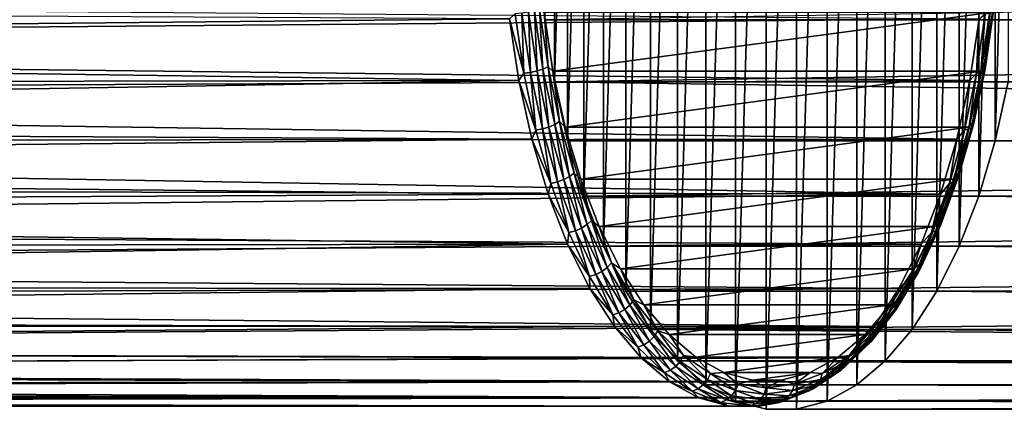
# Model space of a CAD drawing. Header units: metres. Extents: x -27 to 247, y -27 to 27.
# Tile 41 of 50: x 91 to 122, y -16 to -4. Entities that reach past the tile are written whole.
import ezdxf

# ---------------------------------------------------------------- set-up
doc = ezdxf.new("R2010")
doc.units = ezdxf.units.M
doc.layers.add('solid_10271303', color=7, linetype='CONTINUOUS')

msp = doc.modelspace()

# ---------------------------------------------------------------- linework, layer by layer
at = {"layer": 'solid_10271303'}
for points in [[(114.308525, 16.068218, 122.27401), (114.308525, -16.068218, 122.27401), (113.366859, -15.814806, 124.045029)], [(114.308525, 16.068218, 122.27401), (113.366859, -15.814806, 124.045029), (113.366859, 15.814806, 124.045029)], [(115.257851, 16.068218, 120.488594), (115.257851, -16.068218, 120.488594), (114.308525, -16.068218, 122.27401)], [(115.257851, 16.068218, 120.488594), (114.308525, -16.068218, 122.27401), (114.308525, 16.068218, 122.27401)], [(116.199516, 15.814806, 118.717583), (115.257851, -16.068218, 120.488594), (115.257851, 16.068218, 120.488594)], [(113.366859, 15.814806, 124.045029), (113.366859, -15.814806, 124.045029), (112.447578, -15.312068, 125.773941)], [(113.366859, 15.814806, 124.045029), (112.447578, -15.312068, 125.773941), (112.447578, 15.312068, 125.773941)], [(116.199516, 15.814806, 118.717583), (116.199516, -15.814806, 118.717583), (115.257851, -16.068218, 120.488594)], [(117.11879, 15.312068, 116.98867), (116.199516, -15.814806, 118.717583), (116.199516, 15.814806, 118.717583)], [(112.447578, 15.312068, 125.773941), (112.447578, -15.312068, 125.773941), (111.564964, -14.567746, 127.433891)], [(112.447578, 15.312068, 125.773941), (111.564964, -14.567746, 127.433891), (111.564964, 14.567746, 127.433891)], [(117.11879, 15.312068, 116.98867), (117.11879, -15.312068, 116.98867), (116.199516, -15.814806, 118.717583)], [(118.001404, 14.567746, 115.328712), (117.11879, -15.312068, 116.98867), (117.11879, 15.312068, 116.98867)], [(111.564964, 14.567746, 127.433891), (111.564964, -14.567746, 127.433891), (110.733154, -13.593688, 128.998306)], [(111.564964, 14.567746, 127.433891), (110.733154, -13.593688, 128.998306), (110.733154, 13.593688, 128.998306)], [(118.001404, 14.567746, 115.328712), (118.001404, -14.567746, 115.328712), (117.11879, -15.312068, 116.98867)], [(118.833221, 13.593688, 113.764297), (118.001404, -14.567746, 115.328712), (118.001404, 14.567746, 115.328712)], [(110.733154, 13.593688, 128.998306), (110.733154, -13.593688, 128.998306), (109.965218, -12.405255, 130.442581)], [(110.733154, 13.593688, 128.998306), (109.965218, -12.405255, 130.442581), (109.965218, 12.405255, 130.442581)], [(118.833221, 13.593688, 113.764297), (118.833221, -13.593688, 113.764297), (118.001404, -14.567746, 115.328712)], [(119.601158, 12.405255, 112.320023), (118.833221, -13.593688, 113.764297), (118.833221, 13.593688, 113.764297)], [(109.965218, 12.405255, 130.442581), (109.965218, -12.405255, 130.442581), (109.273209, -11.021026, 131.74408)], [(109.965218, 12.405255, 130.442581), (109.273209, -11.021026, 131.74408), (109.273209, 11.021026, 131.74408)], [(119.601158, 12.405255, 112.320023), (119.601158, -12.405255, 112.320023), (118.833221, -13.593688, 113.764297)], [(120.293167, 11.021026, 111.018532), (119.601158, -12.405255, 112.320023), (119.601158, 12.405255, 112.320023)], [(109.273209, 11.021026, 131.74408), (109.273209, -11.021026, 131.74408), (108.668213, -9.46324, 132.881897)], [(109.273209, 11.021026, 131.74408), (108.668213, -9.46324, 132.881897), (108.668213, 9.46324, 132.881897)], [(120.293167, 11.021026, 111.018532), (120.293167, -11.021026, 111.018532), (119.601158, -12.405255, 112.320023)], [(120.898163, 9.46324, 109.880714), (120.293167, -11.021026, 111.018532), (120.293167, 11.021026, 111.018532)], [(108.668213, 9.46324, 132.881897), (108.668213, -9.46324, 132.881897), (108.159676, -7.756391, 133.838318)], [(108.668213, 9.46324, 132.881897), (108.159676, -7.756391, 133.838318), (108.159676, 7.756391, 133.838318)], [(120.898163, 9.46324, 109.880714), (120.898163, -9.46324, 109.880714), (120.293167, -11.021026, 111.018532)], [(121.406693, 7.756391, 108.924294), (120.898163, -9.46324, 109.880714), (120.898163, 9.46324, 109.880714)], [(108.159676, 7.756391, 133.838318), (108.159676, -7.756391, 133.838318), (107.755493, -5.926869, 134.59848)], [(108.159676, 7.756391, 133.838318), (107.755493, -5.926869, 134.59848), (107.755493, 5.926869, 134.59848)], [(121.406693, 7.756391, 108.924294), (121.406693, -7.756391, 108.924294), (120.898163, -9.46324, 109.880714)], [(121.810883, 5.926869, 108.164131), (121.406693, -7.756391, 108.924294), (121.406693, 7.756391, 108.924294)], [(107.755493, 5.926869, 134.59848), (107.755493, -5.926869, 134.59848), (107.462151, -4.003838, 135.150162)], [(121.810883, 5.926869, 108.164131), (121.810883, -5.926869, 108.164131), (121.406693, -7.756391, 108.924294)], [(231.516296, -4.003908, 201.110916), (231.33844, -2.017865, 201.445419), (107.462151, -4.003838, 135.150162)], [(120.910912, -3.97903, 107.087654), (26.062109, -4.797545, 56.920132), (26.303339, -3.22247, 56.585941)], [(106.359795, -3.979029, 134.45433), (26.259974, -3.558625, 91.980042), (26.066359, -4.774404, 91.505302)], [(106.536514, -3.822579, 134.561279), (106.359795, -3.979029, 134.45433), (106.805916, -5.664089, 134.054611)], [(106.536514, -3.822579, 134.561279), (106.805916, -5.664089, 134.054611), (106.743492, -3.803476, 134.583557)], [(106.743492, -3.803476, 134.583557), (107.011551, -5.635783, 134.079422), (106.94796, -3.773046, 134.55246)], [(106.805916, -5.664089, 134.054611), (107.011551, -5.635783, 134.079422), (106.743492, -3.803476, 134.583557)], [(106.94796, -3.773046, 134.55246), (107.213875, -5.590694, 134.052353), (107.135963, -3.733368, 134.470093)], [(107.011551, -5.635783, 134.079422), (107.213875, -5.590694, 134.052353), (106.94796, -3.773046, 134.55246)], [(107.135963, -3.733368, 134.470093), (107.399078, -5.5319, 133.97525), (107.294655, -3.68715, 134.342102)], [(107.213875, -5.590694, 134.052353), (107.399078, -5.5319, 133.97525), (107.135963, -3.733368, 134.470093)], [(107.294655, -3.68715, 134.342102), (107.554512, -5.463417, 133.853378), (107.43026, -3.782785, 134.145126)], [(107.399078, -5.5319, 133.97525), (107.554512, -5.463417, 133.853378), (107.294655, -3.68715, 134.342102)], [(107.43026, -3.782785, 134.145126), (107.707573, -5.599277, 133.623581), (121.253166, -3.782804, 108.148018)], [(107.554512, -5.463417, 133.853378), (107.707573, -5.599277, 133.623581), (107.43026, -3.782785, 134.145126)], [(107.707573, -5.599277, 133.623581), (120.975853, -5.599305, 108.669571), (121.253166, -3.782804, 108.148018)], [(120.829002, -5.664089, 107.681015), (120.910912, -3.97903, 107.087654), (121.098404, -3.822579, 107.174347)], [(120.829002, -5.664089, 107.681015), (121.098404, -3.822579, 107.174347), (120.964561, -5.635783, 107.837624)], [(120.964561, -5.635783, 107.837624), (121.232613, -3.803476, 107.333488), (121.055252, -5.590694, 108.0205)], [(121.098404, -3.822579, 107.174347), (121.232613, -3.803476, 107.333488), (120.964561, -5.635783, 107.837624)], [(121.08078, -5.463417, 108.414162), (121.253166, -3.782804, 108.148018), (120.975853, -5.599305, 108.669571)], [(121.055252, -5.590694, 108.0205), (121.321167, -3.773046, 107.520393), (121.094894, -5.5319, 108.217155)], [(121.232613, -3.803476, 107.333488), (121.321167, -3.773046, 107.520393), (121.055252, -5.590694, 108.0205)], [(121.08078, -5.463417, 108.414162), (121.340637, -3.68715, 107.925446), (121.253166, -3.782804, 108.148018)], [(121.358009, -3.733368, 107.722313), (121.340637, -3.68715, 107.925446), (121.08078, -5.463417, 108.414162)], [(121.094894, -5.5319, 108.217155), (121.358009, -3.733368, 107.722313), (121.08078, -5.463417, 108.414162)], [(121.321167, -3.773046, 107.520393), (121.358009, -3.733368, 107.722313), (121.094894, -5.5319, 108.217155)], [(120.910912, -3.97903, 107.087654), (120.619415, -5.88998, 107.63588), (26.062109, -4.797545, 56.920132)], [(106.651299, -5.88998, 133.906097), (106.359795, -3.979029, 134.45433), (26.066359, -4.774404, 91.505302)], [(106.805916, -5.664089, 134.054611), (106.359795, -3.979029, 134.45433), (106.651299, -5.88998, 133.906097)], [(231.516296, -4.003908, 201.110916), (107.462151, -4.003838, 135.150162), (107.755493, -5.926869, 134.59848)], [(231.809616, -5.926806, 200.55925), (231.516296, -4.003908, 201.110916), (107.755493, -5.926869, 134.59848)], [(120.829002, -5.664089, 107.681015), (120.619415, -5.88998, 107.63588), (120.910912, -3.97903, 107.087654)], [(120.619415, -5.88998, 107.63588), (25.733915, -6.325791, 57.388245), (26.062109, -4.797545, 56.920132)], [(106.651299, -5.88998, 133.906097), (26.066359, -4.774404, 91.505302), (25.809723, -6.00901, 90.867714)], [(107.399078, -5.5319, 133.97525), (107.762047, -7.249766, 133.292603), (107.554512, -5.463417, 133.853378)], [(107.554512, -5.463417, 133.853378), (107.912987, -7.160016, 133.179184), (107.707573, -5.599277, 133.623581)], [(107.762047, -7.249766, 133.292603), (107.912987, -7.160016, 133.179184), (107.554512, -5.463417, 133.853378)], [(120.722305, -7.160016, 109.088364), (121.08078, -5.463417, 108.414162), (120.975853, -5.599305, 108.669571)], [(121.094894, -5.5319, 108.217155), (121.08078, -5.463417, 108.414162), (120.722305, -7.160016, 109.088364)], [(106.805916, -5.664089, 134.054611), (106.651299, -5.88998, 133.906097), (107.177559, -7.423003, 133.355652)], [(106.805916, -5.664089, 134.054611), (107.177559, -7.423003, 133.355652), (107.011551, -5.635783, 134.079422)], [(107.011551, -5.635783, 134.079422), (107.381332, -7.385908, 133.383957), (107.213875, -5.590694, 134.052353)], [(107.177559, -7.423003, 133.355652), (107.381332, -7.385908, 133.383957), (107.011551, -5.635783, 134.079422)], [(107.213875, -5.590694, 134.052353), (107.580704, -7.326817, 133.362442), (107.399078, -5.5319, 133.97525)], [(107.381332, -7.385908, 133.383957), (107.580704, -7.326817, 133.362442), (107.213875, -5.590694, 134.052353)], [(107.580704, -7.326817, 133.362442), (107.762047, -7.249766, 133.292603), (107.399078, -5.5319, 133.97525)], [(107.707573, -5.599277, 133.623581), (108.089615, -7.327299, 132.905045), (120.975853, -5.599305, 108.669571)], [(107.912987, -7.160016, 133.179184), (108.089615, -7.327299, 132.905045), (107.707573, -5.599277, 133.623581)], [(108.089615, -7.327299, 132.905045), (120.593796, -7.327338, 109.388107), (120.975853, -5.599305, 108.669571)], [(120.457359, -7.423003, 108.379982), (120.619415, -5.88998, 107.63588), (120.829002, -5.664089, 107.681015)], [(120.457359, -7.423003, 108.379982), (120.829002, -5.664089, 107.681015), (120.594772, -7.385908, 108.533089)], [(120.722305, -7.160016, 109.088364), (120.975853, -5.599305, 108.669571), (120.593796, -7.327338, 109.388107)], [(120.594772, -7.385908, 108.533089), (120.964561, -5.635783, 107.837624), (120.688423, -7.326817, 108.710403)], [(120.829002, -5.664089, 107.681015), (120.964561, -5.635783, 107.837624), (120.594772, -7.385908, 108.533089)], [(120.688423, -7.326817, 108.710403), (121.055252, -5.590694, 108.0205), (120.731926, -7.249766, 108.899803)], [(120.964561, -5.635783, 107.837624), (121.055252, -5.590694, 108.0205), (120.688423, -7.326817, 108.710403)], [(120.731926, -7.249766, 108.899803), (121.094894, -5.5319, 108.217155), (120.722305, -7.160016, 109.088364)], [(121.055252, -5.590694, 108.0205), (121.094894, -5.5319, 108.217155), (120.731926, -7.249766, 108.899803)], [(106.651299, -5.88998, 133.906097), (25.809723, -6.00901, 90.867714), (25.484077, -7.267169, 90.044235)], [(107.052933, -7.708042, 133.150726), (106.651299, -5.88998, 133.906097), (25.484077, -7.267169, 90.044235)], [(120.619415, -5.88998, 107.63588), (120.217773, -7.708042, 108.391258), (25.733915, -6.325791, 57.388245)], [(107.177559, -7.423003, 133.355652), (106.651299, -5.88998, 133.906097), (107.052933, -7.708042, 133.150726)], [(232.21376, -7.756236, 199.799164), (231.809616, -5.926806, 200.55925), (107.755493, -5.926869, 134.59848)], [(232.21376, -7.756236, 199.799164), (107.755493, -5.926869, 134.59848), (108.159676, -7.756391, 133.838318)], [(120.457359, -7.423003, 108.379982), (120.217773, -7.708042, 108.391258), (120.619415, -5.88998, 107.63588)], [(121.406693, -7.756391, 108.924294), (121.810883, -5.926869, 108.164131), (216.631104, -6.990357, 159.108826)], [(120.217773, -7.708042, 108.391258), (25.32902, -7.79043, 57.989693), (25.733915, -6.325791, 57.388245)], [(121.406693, -7.756391, 108.924294), (216.631104, -6.990357, 159.108826), (217.222595, -8.051536, 160.058868)], [(107.052933, -7.708042, 133.150726), (25.484077, -7.267169, 90.044235), (25.084648, -8.544617, 89.008698)], [(107.580704, -7.326817, 133.362442), (108.043098, -8.956099, 132.492798), (107.762047, -7.249766, 133.292603)], [(107.762047, -7.249766, 133.292603), (108.219582, -8.861913, 132.432098), (107.912987, -7.160016, 133.179184)], [(108.043098, -8.956099, 132.492798), (108.219582, -8.861913, 132.432098), (107.762047, -7.249766, 133.292603)], [(107.912987, -7.160016, 133.179184), (108.364861, -8.752205, 132.32933), (108.089615, -7.327299, 132.905045)], [(108.219582, -8.861913, 132.432098), (108.364861, -8.752205, 132.32933), (107.912987, -7.160016, 133.179184)], [(120.270432, -8.752205, 109.93821), (120.722305, -7.160016, 109.088364), (120.593796, -7.327338, 109.388107)], [(120.731926, -7.249766, 108.899803), (120.722305, -7.160016, 109.088364), (120.270432, -8.752205, 109.93821)], [(120.274391, -8.861913, 109.7603), (120.731926, -7.249766, 108.899803), (120.270432, -8.752205, 109.93821)], [(120.688423, -7.326817, 108.710403), (120.731926, -7.249766, 108.899803), (120.274391, -8.861913, 109.7603)], [(107.177559, -7.423003, 133.355652), (107.052933, -7.708042, 133.150726), (107.646027, -9.073674, 132.474594)], [(107.177559, -7.423003, 133.355652), (107.646027, -9.073674, 132.474594), (107.381332, -7.385908, 133.383957)], [(107.381332, -7.385908, 133.383957), (107.847466, -9.028329, 132.507294), (107.580704, -7.326817, 133.362442)], [(107.646027, -9.073674, 132.474594), (107.847466, -9.028329, 132.507294), (107.381332, -7.385908, 133.383957)], [(107.847466, -9.028329, 132.507294), (108.043098, -8.956099, 132.492798), (107.580704, -7.326817, 133.362442)], [(108.089615, -7.327299, 132.905045), (108.570206, -8.939039, 132.00119), (120.593796, -7.327338, 109.388107)], [(108.364861, -8.752205, 132.32933), (108.570206, -8.939039, 132.00119), (108.089615, -7.327299, 132.905045)], [(108.570206, -8.939039, 132.00119), (120.113197, -8.93909, 110.291977), (120.593796, -7.327338, 109.388107)], [(119.988892, -9.073674, 109.26104), (120.217773, -7.708042, 108.391258), (120.457359, -7.423003, 108.379982)], [(119.988892, -9.073674, 109.26104), (120.457359, -7.423003, 108.379982), (120.128647, -9.028329, 109.409752)], [(120.270432, -8.752205, 109.93821), (120.593796, -7.327338, 109.388107), (120.113197, -8.93909, 110.291977)], [(120.128647, -9.028329, 109.409752), (120.594772, -7.385908, 108.533089), (120.226028, -8.956099, 109.580048)], [(120.457359, -7.423003, 108.379982), (120.594772, -7.385908, 108.533089), (120.128647, -9.028329, 109.409752)], [(120.226028, -8.956099, 109.580048), (120.688423, -7.326817, 108.710403), (120.274391, -8.861913, 109.7603)], [(120.594772, -7.385908, 108.533089), (120.688423, -7.326817, 108.710403), (120.226028, -8.956099, 109.580048)], [(119.712326, -9.404544, 109.341866), (24.863047, -9.169457, 58.719872), (25.32902, -7.79043, 57.989693)], [(107.55838, -9.404544, 132.200119), (107.052933, -7.708042, 133.150726), (25.084648, -8.544617, 89.008698)], [(120.217773, -7.708042, 108.391258), (119.712326, -9.404544, 109.341866), (25.32902, -7.79043, 57.989693)], [(107.646027, -9.073674, 132.474594), (107.052933, -7.708042, 133.150726), (107.55838, -9.404544, 132.200119)], [(232.21376, -7.756236, 199.799164), (108.159676, -7.756391, 133.838318), (108.668213, -9.46324, 132.881897)], [(232.722382, -9.463344, 198.842606), (232.21376, -7.756236, 199.799164), (108.668213, -9.46324, 132.881897)], [(119.988892, -9.073674, 109.26104), (119.712326, -9.404544, 109.341866), (120.217773, -7.708042, 108.391258)], [(120.898163, -9.46324, 109.880714), (121.406693, -7.756391, 108.924294), (217.938065, -9.049707, 161.148544)], [(121.406693, -7.756391, 108.924294), (217.222595, -8.051536, 160.058868), (217.938065, -9.049707, 161.148544)], [(107.55838, -9.404544, 132.200119), (25.084648, -8.544617, 89.008698), (24.611197, -9.825425, 87.738007)], [(108.219582, -8.861913, 132.432098), (108.765015, -10.344833, 131.406296), (108.364861, -8.752205, 132.32933)], [(108.364861, -8.752205, 132.32933), (108.903534, -10.216767, 131.316223), (108.570206, -8.939039, 132.00119)], [(108.765015, -10.344833, 131.406296), (108.903534, -10.216767, 131.316223), (108.364861, -8.752205, 132.32933)], [(119.73175, -10.216767, 110.951309), (120.270432, -8.752205, 109.93821), (120.113197, -8.93909, 110.291977)], [(120.274391, -8.861913, 109.7603), (120.270432, -8.752205, 109.93821), (119.73175, -10.216767, 110.951309)], [(107.646027, -9.073674, 132.474594), (107.55838, -9.404544, 132.200119), (108.204491, -10.59203, 131.424271)], [(107.646027, -9.073674, 132.474594), (108.204491, -10.59203, 131.424271), (107.847466, -9.028329, 132.507294)], [(107.847466, -9.028329, 132.507294), (108.403137, -10.539098, 131.462234), (108.043098, -8.956099, 132.492798)], [(108.204491, -10.59203, 131.424271), (108.403137, -10.539098, 131.462234), (107.847466, -9.028329, 132.507294)], [(108.043098, -8.956099, 132.492798), (108.59433, -10.45478, 131.4561), (108.219582, -8.861913, 132.432098)], [(108.403137, -10.539098, 131.462234), (108.59433, -10.45478, 131.4561), (108.043098, -8.956099, 132.492798)], [(108.59433, -10.45478, 131.4561), (108.765015, -10.344833, 131.406296), (108.219582, -8.861913, 132.432098)], [(108.570206, -8.939039, 132.00119), (109.141838, -10.409697, 130.926102), (120.113197, -8.93909, 110.291977)], [(108.903534, -10.216767, 131.316223), (109.141838, -10.409697, 130.926102), (108.570206, -8.939039, 132.00119)], [(109.141838, -10.409697, 130.926102), (119.541565, -10.409754, 111.367073), (120.113197, -8.93909, 110.291977)], [(119.430428, -10.59203, 110.311356), (119.712326, -9.404544, 109.341866), (119.988892, -9.073674, 109.26104)], [(119.430428, -10.59203, 110.311356), (119.988892, -9.073674, 109.26104), (119.572975, -10.539098, 110.454819)], [(119.73175, -10.216767, 110.951309), (120.113197, -8.93909, 110.291977), (119.541565, -10.409754, 111.367073)], [(119.572975, -10.539098, 110.454819), (120.128647, -9.028329, 109.409752), (119.674805, -10.45478, 110.616753)], [(119.988892, -9.073674, 109.26104), (120.128647, -9.028329, 109.409752), (119.572975, -10.539098, 110.454819)], [(119.674805, -10.45478, 110.616753), (120.226028, -8.956099, 109.580048), (119.728958, -10.344833, 110.78611)], [(120.128647, -9.028329, 109.409752), (120.226028, -8.956099, 109.580048), (119.674805, -10.45478, 110.616753)], [(119.728958, -10.344833, 110.78611), (120.274391, -8.861913, 109.7603), (119.73175, -10.216767, 110.951309)], [(120.226028, -8.956099, 109.580048), (120.274391, -8.861913, 109.7603), (119.728958, -10.344833, 110.78611)], [(120.898163, -9.46324, 109.880714), (217.938065, -9.049707, 161.148544), (218.76712, -9.935539, 162.322388)], [(119.712326, -9.404544, 109.341866), (24.355339, -10.443539, 59.571453), (24.863047, -9.169457, 58.719872)], [(119.712326, -9.404544, 109.341866), (119.111046, -10.952733, 110.472717), (24.355339, -10.443539, 59.571453)], [(108.159668, -10.952733, 131.06926), (107.55838, -9.404544, 132.200119), (24.611197, -9.825425, 87.738007)], [(108.204491, -10.59203, 131.424271), (107.55838, -9.404544, 132.200119), (108.159668, -10.952733, 131.06926)], [(119.430428, -10.59203, 110.311356), (119.111046, -10.952733, 110.472717), (119.712326, -9.404544, 109.341866)], [(232.722382, -9.463344, 198.842606), (108.668213, -9.46324, 132.881897), (109.273209, -11.021026, 131.74408)], [(233.327423, -11.02121, 197.704681), (232.722382, -9.463344, 198.842606), (109.273209, -11.021026, 131.74408)], [(120.293167, -11.021026, 111.018532), (120.898163, -9.46324, 109.880714), (219.68634, -10.670485, 163.504868)], [(120.898163, -9.46324, 109.880714), (218.76712, -9.935539, 162.322388), (219.68634, -10.670485, 163.504868)], [(108.159668, -10.952733, 131.06926), (24.611197, -9.825425, 87.738007), (24.074156, -11.076327, 86.227005)], [(108.59433, -10.45478, 131.4561), (109.226341, -11.801006, 130.267441), (108.765015, -10.344833, 131.406296)], [(108.765015, -10.344833, 131.406296), (109.390381, -11.676904, 130.230148), (108.903534, -10.216767, 131.316223)], [(109.226341, -11.801006, 130.267441), (109.390381, -11.676904, 130.230148), (108.765015, -10.344833, 131.406296)], [(108.903534, -10.216767, 131.316223), (109.521164, -11.532347, 130.154633), (109.141838, -10.409697, 130.926102)], [(109.390381, -11.676904, 130.230148), (109.521164, -11.532347, 130.154633), (108.903534, -10.216767, 131.316223)], [(119.103592, -11.676904, 111.962257), (119.728958, -10.344833, 110.78611), (119.114128, -11.532347, 112.1129)], [(119.674805, -10.45478, 110.616753), (119.728958, -10.344833, 110.78611), (119.103592, -11.676904, 111.962257)], [(119.114128, -11.532347, 112.1129), (119.73175, -10.216767, 110.951309), (119.541565, -10.409754, 111.367073)], [(119.728958, -10.344833, 110.78611), (119.73175, -10.216767, 110.951309), (119.114128, -11.532347, 112.1129)], [(119.111046, -10.952733, 110.472717), (23.828959, -11.594428, 60.532562), (24.355339, -10.443539, 59.571453)], [(108.204491, -10.59203, 131.424271), (108.159668, -10.952733, 131.06926), (108.844803, -11.95593, 130.220016)], [(108.204491, -10.59203, 131.424271), (108.844803, -11.95593, 130.220016), (108.403137, -10.539098, 131.462234)], [(108.403137, -10.539098, 131.462234), (109.040245, -11.896182, 130.263992), (108.59433, -10.45478, 131.4561)], [(108.844803, -11.95593, 130.220016), (109.040245, -11.896182, 130.263992), (108.403137, -10.539098, 131.462234)], [(109.040245, -11.896182, 130.263992), (109.226341, -11.801006, 130.267441), (108.59433, -10.45478, 131.4561)], [(109.141838, -10.409697, 130.926102), (109.795204, -11.715535, 129.697296), (119.541565, -10.409754, 111.367073)], [(109.521164, -11.532347, 130.154633), (109.795204, -11.715535, 129.697296), (109.141838, -10.409697, 130.926102)], [(109.795204, -11.715535, 129.697296), (118.888184, -11.715596, 112.595901), (119.541565, -10.409754, 111.367073)], [(118.790115, -11.95593, 111.51561), (119.111046, -10.952733, 110.472717), (119.430428, -10.59203, 110.311356)], [(118.790115, -11.95593, 111.51561), (119.430428, -10.59203, 110.311356), (118.93586, -11.896182, 111.653053)], [(119.114128, -11.532347, 112.1129), (119.541565, -10.409754, 111.367073), (118.888184, -11.715596, 112.595901)], [(118.93586, -11.896182, 111.653053), (119.572975, -10.539098, 110.454819), (119.042786, -11.801006, 111.805405)], [(119.430428, -10.59203, 110.311356), (119.572975, -10.539098, 110.454819), (118.93586, -11.896182, 111.653053)], [(119.042786, -11.801006, 111.805405), (119.674805, -10.45478, 110.616753), (119.103592, -11.676904, 111.962257)], [(119.572975, -10.539098, 110.454819), (119.674805, -10.45478, 110.616753), (119.042786, -11.801006, 111.805405)], [(120.293167, -11.021026, 111.018532), (219.68634, -10.670485, 163.504868), (220.636093, -11.221597, 164.588837)], [(108.159668, -10.952733, 131.06926), (24.074156, -11.076327, 86.227005), (23.495876, -12.255357, 84.492546)], [(108.847305, -12.328194, 129.776001), (108.159668, -10.952733, 131.06926), (23.495876, -12.255357, 84.492546)], [(119.111046, -10.952733, 110.472717), (118.423401, -12.328194, 111.765976), (23.828959, -11.594428, 60.532562)], [(108.844803, -11.95593, 130.220016), (108.159668, -10.952733, 131.06926), (108.847305, -12.328194, 129.776001)], [(118.790115, -11.95593, 111.51561), (118.423401, -12.328194, 111.765976), (119.111046, -10.952733, 110.472717)], [(233.327423, -11.02121, 197.704681), (109.273209, -11.021026, 131.74408), (109.965218, -12.405255, 130.442581)], [(234.019363, -12.405264, 196.403336), (233.327423, -11.02121, 197.704681), (109.965218, -12.405255, 130.442581)], [(119.601158, -12.405255, 112.320023), (120.293167, -11.021026, 111.018532), (224.355057, -11.998686, 167.48349)], [(120.293167, -11.021026, 111.018532), (223.435104, -11.969396, 166.957367), (224.355057, -11.998686, 167.48349)], [(120.293167, -11.021026, 111.018532), (222.514481, -11.843246, 166.310898), (223.435104, -11.969396, 166.957367)], [(120.293167, -11.021026, 111.018532), (221.581909, -11.602707, 165.525604), (222.514481, -11.843246, 166.310898)], [(120.293167, -11.021026, 111.018532), (220.636093, -11.221597, 164.588837), (221.581909, -11.602707, 165.525604)], [(109.390381, -11.676904, 130.230148), (110.086571, -12.838697, 128.920807), (109.521164, -11.532347, 130.154633)], [(109.521164, -11.532347, 130.154633), (110.208733, -12.679758, 128.861511), (109.795204, -11.715535, 129.697296)], [(110.086571, -12.838697, 128.920807), (110.208733, -12.679758, 128.861511), (109.521164, -11.532347, 130.154633)], [(118.426559, -12.679758, 113.406029), (119.114128, -11.532347, 112.1129), (118.888184, -11.715596, 112.595901)], [(119.103592, -11.676904, 111.962257), (119.114128, -11.532347, 112.1129), (118.426559, -12.679758, 113.406029)], [(118.423401, -12.328194, 111.765976), (23.308987, -12.607187, 61.58567), (23.828959, -11.594428, 60.532562)], [(108.844803, -11.95593, 130.220016), (109.557625, -13.145486, 128.879395), (109.040245, -11.896182, 130.263992)], [(109.040245, -11.896182, 130.263992), (109.749512, -13.079793, 128.930069), (109.226341, -11.801006, 130.267441)], [(109.557625, -13.145486, 128.879395), (109.749512, -13.079793, 128.930069), (109.040245, -11.896182, 130.263992)], [(109.226341, -11.801006, 130.267441), (109.929932, -12.975148, 128.944183), (109.390381, -11.676904, 130.230148)], [(109.749512, -13.079793, 128.930069), (109.929932, -12.975148, 128.944183), (109.226341, -11.801006, 130.267441)], [(109.929932, -12.975148, 128.944183), (110.086571, -12.838697, 128.920807), (109.390381, -11.676904, 130.230148)], [(109.795204, -11.715535, 129.697296), (110.520248, -12.836725, 128.333694), (118.888184, -11.715596, 112.595901)], [(110.208733, -12.679758, 128.861511), (110.520248, -12.836725, 128.333694), (109.795204, -11.715535, 129.697296)], [(110.520248, -12.836725, 128.333694), (118.163132, -12.836783, 113.959526), (118.888184, -11.715596, 112.595901)], [(118.426559, -12.679758, 113.406029), (118.888184, -11.715596, 112.595901), (118.163132, -12.836783, 113.959526)], [(118.226601, -13.079793, 112.986984), (118.93586, -11.896182, 111.653053), (118.339195, -12.975148, 113.128662)], [(118.790115, -11.95593, 111.51561), (118.93586, -11.896182, 111.653053), (118.226601, -13.079793, 112.986984)], [(118.339195, -12.975148, 113.128662), (119.042786, -11.801006, 111.805405), (118.407402, -12.838697, 113.271599)], [(118.93586, -11.896182, 111.653053), (119.042786, -11.801006, 111.805405), (118.339195, -12.975148, 113.128662)], [(118.407402, -12.838697, 113.271599), (119.103592, -11.676904, 111.962257), (118.426559, -12.679758, 113.406029)], [(119.042786, -11.801006, 111.805405), (119.103592, -11.676904, 111.962257), (118.407402, -12.838697, 113.271599)], [(108.844803, -11.95593, 130.220016), (108.847305, -12.328194, 129.776001), (109.557625, -13.145486, 128.879395)], [(118.077293, -13.145486, 112.856239), (118.423401, -12.328194, 111.765976), (118.790115, -11.95593, 111.51561)], [(118.077293, -13.145486, 112.856239), (118.790115, -11.95593, 111.51561), (118.226601, -13.079793, 112.986984)], [(243.655289, -12.405264, 178.280792), (119.601158, -12.405255, 112.320023), (224.355057, -11.998686, 167.48349)], [(108.847305, -12.328194, 129.776001), (23.495876, -12.255357, 84.492546), (22.91329, -13.312819, 82.584877)], [(109.610458, -13.509231, 128.340729), (108.847305, -12.328194, 129.776001), (22.91329, -13.312819, 82.584877)], [(118.423401, -12.328194, 111.765976), (117.660255, -13.509231, 113.201256), (23.308987, -12.607187, 61.58567)], [(109.557625, -13.145486, 128.879395), (108.847305, -12.328194, 129.776001), (109.610458, -13.509231, 128.340729)], [(234.019363, -12.405264, 196.403336), (109.965218, -12.405255, 130.442581), (110.733154, -13.593688, 128.998306)], [(234.787277, -13.59368, 194.959076), (234.019363, -12.405264, 196.403336), (110.733154, -13.593688, 128.998306)], [(118.077293, -13.145486, 112.856239), (117.660255, -13.509231, 113.201256), (118.423401, -12.328194, 111.765976)], [(242.88736, -13.59368, 179.725037), (118.833221, -13.593688, 113.764297), (119.601158, -12.405255, 112.320023)], [(243.655289, -12.405264, 178.280792), (242.88736, -13.59368, 179.725037), (119.601158, -12.405255, 112.320023)], [(117.660255, -13.509231, 113.201256), (22.815384, -13.47992, 62.719173), (23.308987, -12.607187, 61.58567)], [(110.086571, -12.838697, 128.920807), (110.84343, -13.813274, 127.49736), (110.208733, -12.679758, 128.861511)], [(110.208733, -12.679758, 128.861511), (110.956223, -13.64227, 127.455688), (110.520248, -12.836725, 128.333694)], [(110.84343, -13.813274, 127.49736), (110.956223, -13.64227, 127.455688), (110.208733, -12.679758, 128.861511)], [(117.67907, -13.64227, 114.811852), (118.426559, -12.679758, 113.406029), (118.163132, -12.836783, 113.959526)], [(118.407402, -12.838697, 113.271599), (118.426559, -12.679758, 113.406029), (117.67907, -13.64227, 114.811852)], [(109.557625, -13.145486, 128.879395), (110.332573, -14.143352, 127.421936), (109.749512, -13.079793, 128.930069)], [(109.749512, -13.079793, 128.930069), (110.520576, -14.072672, 127.479889), (109.929932, -12.975148, 128.944183)], [(110.332573, -14.143352, 127.421936), (110.520576, -14.072672, 127.479889), (109.749512, -13.079793, 128.930069)], [(109.929932, -12.975148, 128.944183), (110.694832, -13.960083, 127.505623), (110.086571, -12.838697, 128.920807)], [(110.520576, -14.072672, 127.479889), (110.694832, -13.960083, 127.505623), (109.929932, -12.975148, 128.944183)], [(110.694832, -13.960083, 127.505623), (110.84343, -13.813274, 127.49736), (110.086571, -12.838697, 128.920807)], [(110.520248, -12.836725, 128.333694), (111.305168, -13.755163, 126.857475), (118.163132, -12.836783, 113.959526)], [(110.956223, -13.64227, 127.455688), (111.305168, -13.755163, 126.857475), (110.520248, -12.836725, 128.333694)], [(111.305168, -13.755163, 126.857475), (117.378212, -13.755211, 115.435745), (118.163132, -12.836783, 113.959526)], [(117.67907, -13.64227, 114.811852), (118.163132, -12.836783, 113.959526), (117.378212, -13.755211, 115.435745)], [(117.455528, -14.072672, 114.437157), (118.226601, -13.079793, 112.986984), (117.574295, -13.960083, 114.56723)], [(118.077293, -13.145486, 112.856239), (118.226601, -13.079793, 112.986984), (117.455528, -14.072672, 114.437157)], [(117.574295, -13.960083, 114.56723), (118.339195, -12.975148, 113.128662), (117.650543, -13.813274, 114.695038)], [(118.226601, -13.079793, 112.986984), (118.339195, -12.975148, 113.128662), (117.574295, -13.960083, 114.56723)], [(117.650543, -13.813274, 114.695038), (118.407402, -12.838697, 113.271599), (117.67907, -13.64227, 114.811852)], [(118.339195, -12.975148, 113.128662), (118.407402, -12.838697, 113.271599), (117.650543, -13.813274, 114.695038)], [(109.610458, -13.509231, 128.340729), (22.91329, -13.312819, 82.584877), (22.366255, -14.212692, 80.56498)], [(109.557625, -13.145486, 128.879395), (109.610458, -13.509231, 128.340729), (110.332573, -14.143352, 127.421936)], [(117.302345, -14.143352, 114.31369), (117.660255, -13.509231, 113.201256), (118.077293, -13.145486, 112.856239)], [(117.302345, -14.143352, 114.31369), (118.077293, -13.145486, 112.856239), (117.455528, -14.072672, 114.437157)], [(117.660255, -13.509231, 113.201256), (22.363495, -14.217036, 63.92775), (22.815384, -13.47992, 62.719173)], [(117.660255, -13.509231, 113.201256), (116.833626, -14.477223, 114.75592), (22.363495, -14.217036, 63.92775)], [(110.437088, -14.477224, 126.786057), (109.610458, -13.509231, 128.340729), (22.366255, -14.212692, 80.56498)], [(110.332573, -14.143352, 127.421936), (109.610458, -13.509231, 128.340729), (110.437088, -14.477224, 126.786057)], [(235.61908, -14.567716, 193.394699), (234.787277, -13.59368, 194.959076), (110.733154, -13.593688, 128.998306)], [(235.61908, -14.567716, 193.394699), (110.733154, -13.593688, 128.998306), (111.564964, -14.567746, 127.433891)], [(110.84343, -13.813274, 127.49736), (111.649918, -14.586423, 125.980576), (110.956223, -13.64227, 127.455688)], [(110.956223, -13.64227, 127.455688), (111.752724, -14.405847, 125.95768), (111.305168, -13.755163, 126.857475)], [(111.649918, -14.586423, 125.980576), (111.752724, -14.405847, 125.95768), (110.956223, -13.64227, 127.455688)], [(117.302345, -14.143352, 114.31369), (116.833626, -14.477223, 114.75592), (117.660255, -13.509231, 113.201256)], [(116.882561, -14.405847, 116.30986), (117.67907, -13.64227, 114.811852), (117.378212, -13.755211, 115.435745)], [(117.650543, -13.813274, 114.695038), (117.67907, -13.64227, 114.811852), (116.882561, -14.405847, 116.30986)], [(242.055573, -14.567716, 181.289413), (118.001404, -14.567746, 115.328712), (118.833221, -13.593688, 113.764297)], [(242.88736, -13.59368, 179.725037), (242.055573, -14.567716, 181.289413), (118.833221, -13.593688, 113.764297)], [(110.520576, -14.072672, 127.479889), (111.342216, -14.860339, 125.934624), (110.694832, -13.960083, 127.505623)], [(110.694832, -13.960083, 127.505623), (111.509895, -14.741448, 125.972717), (110.84343, -13.813274, 127.49736)], [(111.342216, -14.860339, 125.934624), (111.509895, -14.741448, 125.972717), (110.694832, -13.960083, 127.505623)], [(111.509895, -14.741448, 125.972717), (111.649918, -14.586423, 125.980576), (110.84343, -13.813274, 127.49736)], [(111.305168, -13.755163, 126.857475), (112.138031, -14.457059, 125.291084), (117.378212, -13.755211, 115.435745)], [(111.752724, -14.405847, 125.95768), (112.138031, -14.457059, 125.291084), (111.305168, -13.755163, 126.857475)], [(112.138031, -14.457059, 125.291084), (116.545341, -14.457092, 117.002144), (117.378212, -13.755211, 115.435745)], [(116.882561, -14.405847, 116.30986), (117.378212, -13.755211, 115.435745), (116.545341, -14.457092, 117.002144)], [(116.759239, -14.741448, 116.100136), (117.574295, -13.960083, 114.56723), (116.844055, -14.586423, 116.211823)], [(117.455528, -14.072672, 114.437157), (117.574295, -13.960083, 114.56723), (116.759239, -14.741448, 116.100136)], [(116.844055, -14.586423, 116.211823), (117.650543, -13.813274, 114.695038), (116.882561, -14.405847, 116.30986)], [(117.574295, -13.960083, 114.56723), (117.650543, -13.813274, 114.695038), (116.844055, -14.586423, 116.211823)], [(110.437088, -14.477224, 126.786057), (22.366255, -14.212692, 80.56498), (21.890375, -14.935242, 78.489395)], [(116.833626, -14.477223, 114.75592), (21.965586, -14.824408, 65.211578), (22.363495, -14.217036, 63.92775)], [(110.332573, -14.143352, 127.421936), (111.158333, -14.934975, 125.868912), (110.520576, -14.072672, 127.479889)], [(110.332573, -14.143352, 127.421936), (110.437088, -14.477224, 126.786057), (111.158333, -14.934975, 125.868912)], [(111.158333, -14.934975, 125.868912), (111.342216, -14.860339, 125.934624), (110.520576, -14.072672, 127.479889)], [(116.476585, -14.934975, 115.866722), (116.833626, -14.477223, 114.75592), (117.302345, -14.143352, 114.31369)], [(116.476585, -14.934975, 115.866722), (117.302345, -14.143352, 114.31369), (116.633896, -14.860339, 115.982422)], [(116.633896, -14.860339, 115.982422), (117.455528, -14.072672, 114.437157), (116.759239, -14.741448, 116.100136)], [(117.302345, -14.143352, 114.31369), (117.455528, -14.072672, 114.437157), (116.633896, -14.860339, 115.982422)], [(111.314163, -15.216905, 125.13652), (110.437088, -14.477224, 126.786057), (21.890375, -14.935242, 78.489395)], [(116.833626, -14.477223, 114.75592), (115.956551, -15.216905, 116.405457), (21.965586, -14.824408, 65.211578)], [(111.158333, -14.934975, 125.868912), (110.437088, -14.477224, 126.786057), (111.314163, -15.216905, 125.13652)], [(111.509895, -14.741448, 125.972717), (112.363228, -15.307851, 124.367828), (111.649918, -14.586423, 125.980576)], [(236.501617, -15.31201, 191.734879), (235.61908, -14.567716, 193.394699), (111.564964, -14.567746, 127.433891)], [(236.501617, -15.31201, 191.734879), (111.564964, -14.567746, 127.433891), (112.447578, -15.312068, 125.773941)], [(111.649918, -14.586423, 125.980576), (112.494278, -15.146869, 124.39257), (111.752724, -14.405847, 125.95768)], [(112.363228, -15.307851, 124.367828), (112.494278, -15.146869, 124.39257), (111.649918, -14.586423, 125.980576)], [(111.752724, -14.405847, 125.95768), (112.586632, -14.959354, 124.389328), (112.138031, -14.457059, 125.291084)], [(112.494278, -15.146869, 124.39257), (112.586632, -14.959354, 124.389328), (111.752724, -14.405847, 125.95768)], [(112.138031, -14.457059, 125.291084), (113.005333, -14.931065, 123.659935), (116.545341, -14.457092, 117.002144)], [(112.586632, -14.959354, 124.389328), (113.005333, -14.931065, 123.659935), (112.138031, -14.457059, 125.291084)], [(113.005333, -14.931065, 123.659935), (115.67804, -14.931086, 118.633293), (116.545341, -14.457092, 117.002144)], [(116.04866, -14.959354, 117.878212), (116.545341, -14.457092, 117.002144), (115.67804, -14.931086, 118.633293)], [(116.476585, -14.934975, 115.866722), (115.956551, -15.216905, 116.405457), (116.833626, -14.477223, 114.75592)], [(115.999695, -15.146869, 117.799835), (116.844055, -14.586423, 116.211823), (116.04866, -14.959354, 117.878212)], [(116.759239, -14.741448, 116.100136), (116.844055, -14.586423, 116.211823), (115.999695, -15.146869, 117.799835)], [(116.04866, -14.959354, 117.878212), (116.882561, -14.405847, 116.30986), (116.545341, -14.457092, 117.002144)], [(116.844055, -14.586423, 116.211823), (116.882561, -14.405847, 116.30986), (116.04866, -14.959354, 117.878212)], [(241.173019, -15.31201, 182.949234), (117.11879, -15.312068, 116.98867), (118.001404, -14.567746, 115.328712)], [(242.055573, -14.567716, 181.289413), (241.173019, -15.31201, 182.949234), (118.001404, -14.567746, 115.328712)], [(111.314163, -15.216905, 125.13652), (21.890375, -14.935242, 78.489395), (21.519239, -15.465197, 76.437782)], [(115.956551, -15.216905, 116.405457), (21.635691, -15.301858, 66.559334), (21.965586, -14.824408, 65.211578)], [(111.158333, -14.934975, 125.868912), (112.022865, -15.508812, 124.24295), (111.342216, -14.860339, 125.934624)], [(111.158333, -14.934975, 125.868912), (111.314163, -15.216905, 125.13652), (112.022865, -15.508812, 124.24295)], [(111.342216, -14.860339, 125.934624), (112.202431, -15.431309, 124.316795), (111.509895, -14.741448, 125.972717)], [(112.022865, -15.508812, 124.24295), (112.202431, -15.431309, 124.316795), (111.342216, -14.860339, 125.934624)], [(112.202431, -15.431309, 124.316795), (112.363228, -15.307851, 124.367828), (111.509895, -14.741448, 125.972717)], [(112.586632, -14.959354, 124.389328), (113.445786, -15.294721, 122.773506), (113.005333, -14.931065, 123.659935)], [(113.005333, -14.931065, 123.659935), (113.893967, -15.170039, 121.988663), (115.67804, -14.931086, 118.633293)], [(113.445786, -15.294721, 122.773506), (113.893967, -15.170039, 121.988663), (113.005333, -14.931065, 123.659935)], [(113.893967, -15.170039, 121.988663), (114.789406, -15.170047, 120.304581), (115.67804, -14.931086, 118.633293)], [(115.189507, -15.294721, 119.494034), (115.67804, -14.931086, 118.633293), (114.789406, -15.170047, 120.304581)], [(115.189507, -15.294721, 119.494034), (116.04866, -14.959354, 117.878212), (115.67804, -14.931086, 118.633293)], [(115.612053, -15.508812, 117.492683), (115.956551, -15.216905, 116.405457), (116.476585, -14.934975, 115.866722)], [(115.612053, -15.508812, 117.492683), (116.476585, -14.934975, 115.866722), (115.773674, -15.431309, 117.60025)], [(115.773674, -15.431309, 117.60025), (116.633896, -14.860339, 115.982422), (115.905899, -15.307851, 117.705025)], [(116.476585, -14.934975, 115.866722), (116.633896, -14.860339, 115.982422), (115.773674, -15.431309, 117.60025)], [(115.905899, -15.307851, 117.705025), (116.759239, -14.741448, 116.100136), (115.999695, -15.146869, 117.799835)], [(116.633896, -14.860339, 115.982422), (116.759239, -14.741448, 116.100136), (115.905899, -15.307851, 117.705025)], [(112.227837, -15.716599, 123.418144), (111.314163, -15.216905, 125.13652), (21.519239, -15.465197, 76.437782)], [(115.956551, -15.216905, 116.405457), (115.04287, -15.716599, 118.12384), (21.635691, -15.301858, 66.559334)], [(112.022865, -15.508812, 124.24295), (111.314163, -15.216905, 125.13652), (112.227837, -15.716599, 123.418144)], [(112.363228, -15.307851, 124.367828), (113.242393, -15.65103, 122.714363), (112.494278, -15.146869, 124.39257)], [(112.494278, -15.146869, 124.39257), (113.364197, -15.486439, 122.756493), (112.586632, -14.959354, 124.389328)], [(113.242393, -15.65103, 122.714363), (113.364197, -15.486439, 122.756493), (112.494278, -15.146869, 124.39257)], [(113.364197, -15.486439, 122.756493), (113.445786, -15.294721, 122.773506), (112.586632, -14.959354, 124.389328)], [(113.445786, -15.294721, 122.773506), (114.317642, -15.407055, 121.133766), (113.893967, -15.170039, 121.988663)], [(114.317642, -15.407055, 121.133766), (114.789406, -15.170047, 120.304581), (113.893967, -15.170039, 121.988663)], [(114.317642, -15.407055, 121.133766), (115.189507, -15.294721, 119.494034), (114.789406, -15.170047, 120.304581)], [(115.612053, -15.508812, 117.492683), (115.04287, -15.716599, 118.12384), (115.956551, -15.216905, 116.405457)], [(115.129776, -15.486439, 119.435913), (115.999695, -15.146869, 117.799835), (115.189507, -15.294721, 119.494034)], [(115.905899, -15.307851, 117.705025), (115.999695, -15.146869, 117.799835), (115.129776, -15.486439, 119.435913)], [(115.999695, -15.146869, 117.799835), (116.04866, -14.959354, 117.878212), (115.189507, -15.294721, 119.494034)], [(112.227837, -15.716599, 123.418144), (21.519239, -15.465197, 76.437782), (21.272137, -15.80336, 74.492081)], [(115.04287, -15.716599, 118.12384), (21.38418, -15.651418, 67.957481), (21.635691, -15.301858, 66.559334)], [(112.022865, -15.508812, 124.24295), (112.913574, -15.856496, 122.56778), (112.202431, -15.431309, 124.316795)], [(112.022865, -15.508812, 124.24295), (112.227837, -15.716599, 123.418144), (112.913574, -15.856496, 122.56778)], [(112.202431, -15.431309, 124.316795), (113.088684, -15.777255, 122.649994), (112.363228, -15.307851, 124.367828)], [(112.913574, -15.856496, 122.56778), (113.088684, -15.777255, 122.649994), (112.202431, -15.431309, 124.316795)], [(113.088684, -15.777255, 122.649994), (113.242393, -15.65103, 122.714363), (112.363228, -15.307851, 124.367828)], [(236.501617, -15.31201, 191.734879), (112.447578, -15.312068, 125.773941), (113.366859, -15.814806, 124.045029)], [(113.242393, -15.65103, 122.714363), (114.134567, -15.765982, 121.036423), (113.364197, -15.486439, 122.756493)], [(113.364197, -15.486439, 122.756493), (114.246986, -15.600182, 121.096199), (113.445786, -15.294721, 122.773506)], [(114.134567, -15.765982, 121.036423), (114.246986, -15.600182, 121.096199), (113.364197, -15.486439, 122.756493)], [(237.421005, -15.814825, 190.005768), (236.501617, -15.31201, 191.734879), (113.366859, -15.814806, 124.045029)], [(114.246986, -15.600182, 121.096199), (114.317642, -15.407055, 121.133766), (113.445786, -15.294721, 122.773506)], [(114.246986, -15.600182, 121.096199), (115.129776, -15.486439, 119.435913), (114.317642, -15.407055, 121.133766)], [(115.026741, -15.65103, 119.35849), (115.129776, -15.486439, 119.435913), (114.246986, -15.600182, 121.096199)], [(115.129776, -15.486439, 119.435913), (115.189507, -15.294721, 119.494034), (114.317642, -15.407055, 121.133766)], [(114.721344, -15.856496, 119.167854), (115.04287, -15.716599, 118.12384), (115.612053, -15.508812, 117.492683)], [(114.721344, -15.856496, 119.167854), (115.612053, -15.508812, 117.492683), (114.887421, -15.777255, 119.267059)], [(114.887421, -15.777255, 119.267059), (115.773674, -15.431309, 117.60025), (115.026741, -15.65103, 119.35849)], [(115.612053, -15.508812, 117.492683), (115.773674, -15.431309, 117.60025), (114.887421, -15.777255, 119.267059)], [(115.026741, -15.65103, 119.35849), (115.905899, -15.307851, 117.705025), (115.129776, -15.486439, 119.435913)], [(115.773674, -15.431309, 117.60025), (115.905899, -15.307851, 117.705025), (115.026741, -15.65103, 119.35849)], [(240.253647, -15.814825, 184.678345), (116.199516, -15.814806, 118.717583), (117.11879, -15.312068, 116.98867)], [(241.173019, -15.31201, 182.949234), (240.253647, -15.814825, 184.678345), (117.11879, -15.312068, 116.98867)], [(113.163704, -15.968429, 121.658035), (21.272137, -15.80336, 74.492081), (21.146622, -15.970924, 72.683624)], [(115.04287, -15.716599, 118.12384), (21.213886, -15.881469, 69.427071), (21.38418, -15.651418, 67.957481)], [(115.04287, -15.716599, 118.12384), (114.107002, -15.968429, 119.883949), (21.213886, -15.881469, 69.427071)], [(113.163704, -15.968429, 121.658035), (112.227837, -15.716599, 123.418144), (21.272137, -15.80336, 74.492081)], [(112.913574, -15.856496, 122.56778), (112.227837, -15.716599, 123.418144), (113.163704, -15.968429, 121.658035)], [(112.913574, -15.856496, 122.56778), (113.817459, -15.972957, 120.867813), (113.088684, -15.777255, 122.649994)], [(112.913574, -15.856496, 122.56778), (113.163704, -15.968429, 121.658035), (113.817459, -15.972957, 120.867813)], [(113.088684, -15.777255, 122.649994), (113.988052, -15.893134, 120.958527), (113.242393, -15.65103, 122.714363)], [(113.817459, -15.972957, 120.867813), (113.988052, -15.893134, 120.958527), (113.088684, -15.777255, 122.649994)], [(113.988052, -15.893134, 120.958527), (114.134567, -15.765982, 121.036423), (113.242393, -15.65103, 122.714363)], [(237.421005, -15.814825, 190.005768), (113.366859, -15.814806, 124.045029), (114.308525, -16.068218, 122.27401)], [(113.817459, -15.972957, 120.867813), (114.107002, -15.968429, 119.883949), (114.721344, -15.856496, 119.167854)], [(113.817459, -15.972957, 120.867813), (114.721344, -15.856496, 119.167854), (113.988052, -15.893134, 120.958527)], [(113.988052, -15.893134, 120.958527), (114.887421, -15.777255, 119.267059), (114.134567, -15.765982, 121.036423)], [(114.721344, -15.856496, 119.167854), (114.887421, -15.777255, 119.267059), (113.988052, -15.893134, 120.958527)], [(114.721344, -15.856496, 119.167854), (114.107002, -15.968429, 119.883949), (115.04287, -15.716599, 118.12384)], [(114.134567, -15.765982, 121.036423), (115.026741, -15.65103, 119.35849), (114.246986, -15.600182, 121.096199)], [(114.887421, -15.777255, 119.267059), (115.026741, -15.65103, 119.35849), (114.134567, -15.765982, 121.036423)], [(238.362717, -16.06823, 188.23465), (237.421005, -15.814825, 190.005768), (114.308525, -16.068218, 122.27401)], [(239.31192, -16.06823, 186.449463), (115.257851, -16.068218, 120.488594), (116.199516, -15.814806, 118.717583)], [(240.253647, -15.814825, 184.678345), (239.31192, -16.06823, 186.449463), (116.199516, -15.814806, 118.717583)], [(114.107002, -15.968429, 119.883949), (21.130859, -15.991773, 71.001297), (21.213886, -15.881469, 69.427071)], [(113.163704, -15.968429, 121.658035), (21.146622, -15.970924, 72.683624), (21.130859, -15.991773, 71.001297)], [(114.107002, -15.968429, 119.883949), (113.163704, -15.968429, 121.658035), (21.130859, -15.991773, 71.001297)], [(113.817459, -15.972957, 120.867813), (113.163704, -15.968429, 121.658035), (114.107002, -15.968429, 119.883949)], [(238.362717, -16.06823, 188.23465), (114.308525, -16.068218, 122.27401), (115.257851, -16.068218, 120.488594)], [(239.31192, -16.06823, 186.449463), (238.362717, -16.06823, 188.23465), (115.257851, -16.068218, 120.488594)]]:
    msp.add_3dface(points, dxfattribs=at)

doc.saveas('drawing.dxf')
